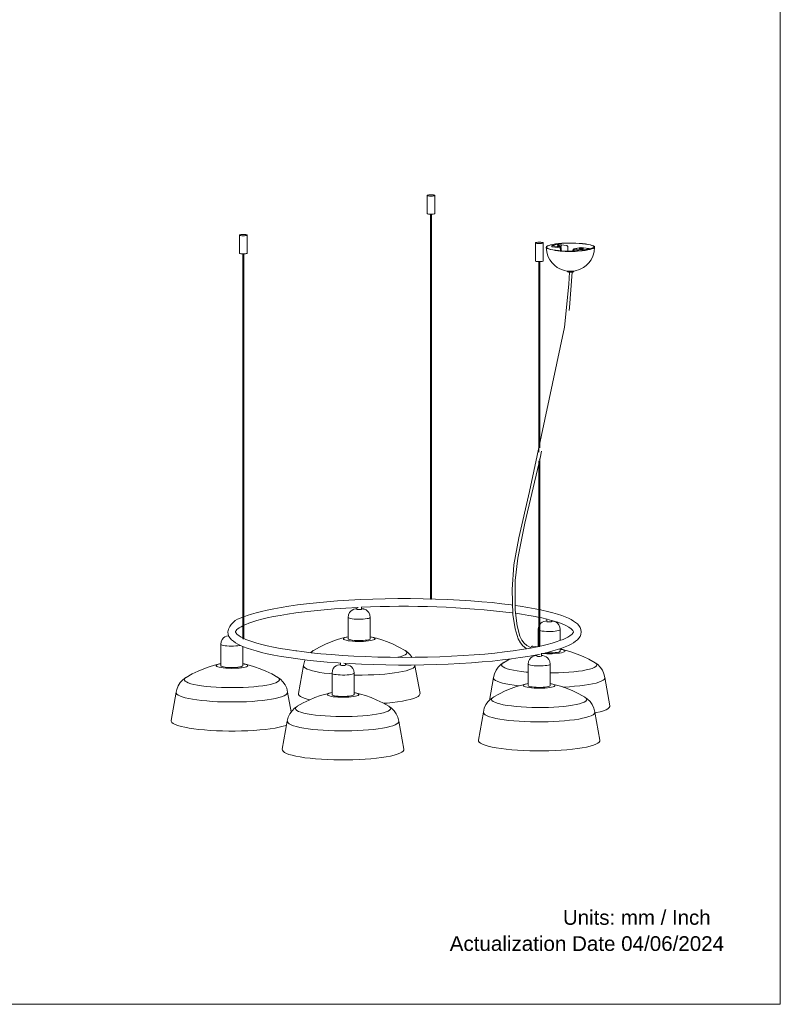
# Model space of a CAD drawing. Header units: millimetres. Extents: x 0 to 8.3, y 0 to 11.7.
# Tile 2 of 5: x 4.1 to 8.3, y 0 to 5.4. Entities that reach past the tile are written whole.
import ezdxf

# ---------------------------------------------------------------- set-up
doc = ezdxf.new("R2010")
doc.units = ezdxf.units.MM
doc.layers.add('PDF_Geometría', color=7, linetype='Continuous')
doc.layers.add('PDF_Texto', color=7, linetype='Continuous', true_color=0x5b5b5b)
doc.styles.add('PDF Arial-BoldMT', font='arial.ttf')

msp = doc.modelspace()

# ---------------------------------------------------------------- linework, layer by layer
at = {"layer": 'PDF_Geometría', "lineweight": 18}
msp.add_lwpolyline([(0.0016, 11.6917), (0.0016, 0), (8.2684, 0), (8.2684, 11.6917)], close=True, dxfattribs=at)
at = {"layer": 'PDF_Geometría', "color": 9, "lineweight": 9, "true_color": 0xc0c0c0}
for points in [[(6.3865, 4.3944), (6.3893, 4.3952), (6.3909, 4.3961), (6.3911, 4.3966), (6.391, 4.397), (6.3897, 4.3979), (6.3871, 4.3987), (6.3833, 4.3994), (6.3786, 4.3999), (6.3733, 4.4002), (6.3679, 4.4002), (6.3625, 4.4), (6.3577, 4.3995), (6.3538, 4.3989), (6.3509, 4.3981), (6.3494, 4.3972), (6.3491, 4.3966), (6.3492, 4.3962), (6.3505, 4.3953), (6.3532, 4.3945), (6.357, 4.3939), (6.3616, 4.3934), (6.3669, 4.3931), (6.3724, 4.3931), (6.3777, 4.3933), (6.3825, 4.3938)], [(5.3663, 4.1788), (5.3691, 4.1796), (5.3707, 4.1805), (5.3709, 4.181), (5.3708, 4.1814), (5.3695, 4.1823), (5.3669, 4.1832), (5.3631, 4.1838), (5.3584, 4.1843), (5.3531, 4.1846), (5.3476, 4.1846), (5.3423, 4.1844), (5.3375, 4.1839), (5.3335, 4.1833), (5.3307, 4.1825), (5.3292, 4.1816), (5.3289, 4.181), (5.329, 4.1807), (5.3303, 4.1798), (5.333, 4.1789), (5.3367, 4.1783), (5.3414, 4.1778), (5.3467, 4.1775), (5.3522, 4.1775), (5.3575, 4.1777), (5.3623, 4.1782)], [(6.9747, 4.1364), (6.9775, 4.1372), (6.9791, 4.1381), (6.9793, 4.1387), (6.9792, 4.139), (6.9779, 4.14), (6.9753, 4.1408), (6.9715, 4.1414), (6.9668, 4.1419), (6.9615, 4.1422), (6.9561, 4.1422), (6.9507, 4.142), (6.9459, 4.1415), (6.942, 4.1409), (6.9391, 4.1401), (6.9376, 4.1392), (6.9373, 4.1387), (6.9374, 4.1383), (6.9387, 4.1374), (6.9414, 4.1366), (6.9452, 4.1359), (6.9498, 4.1354), (6.9551, 4.1351), (6.9606, 4.1351), (6.9659, 4.1353), (6.9707, 4.1358)], [(7.0686, 4.125), (7.0789, 4.1236), (7.08, 4.1234), (7.0809, 4.1231), (7.0813, 4.1229), (7.0813, 4.1227), (7.0812, 4.1226), (7.0808, 4.1223), (7.0799, 4.122), (7.0786, 4.1218), (7.0771, 4.1217), (7.0755, 4.1216), (7.0737, 4.1216), (7.0721, 4.1217), (7.0706, 4.1219), (7.0604, 4.1233), (7.0592, 4.1235), (7.0584, 4.1237), (7.058, 4.124), (7.058, 4.1241), (7.058, 4.1243), (7.0585, 4.1246), (7.0594, 4.1248), (7.0606, 4.125), (7.0622, 4.1252), (7.0638, 4.1252), (7.0655, 4.1252), (7.0672, 4.1252)], [(7.177, 4.1073), (7.1758, 4.1075), (7.175, 4.1078), (7.1746, 4.1081), (7.1746, 4.1082), (7.1747, 4.1084), (7.1751, 4.1086), (7.176, 4.1089), (7.1773, 4.1091), (7.1788, 4.1092), (7.1804, 4.1093), (7.1821, 4.1093), (7.1838, 4.1092), (7.1853, 4.1091), (7.1955, 4.1077), (7.1967, 4.1075), (7.1975, 4.1072), (7.1979, 4.1069), (7.1979, 4.1068), (7.1979, 4.1066), (7.1974, 4.1063), (7.1965, 4.1061), (7.1952, 4.1059), (7.1937, 4.1058), (7.1921, 4.1057), (7.1904, 4.1057), (7.1887, 4.1058), (7.1873, 4.1059)]]:
    msp.add_lwpolyline(points, close=True, dxfattribs=at)
for points in [[(6.3491, 4.3966), (6.3491, 4.2984)], [(6.3911, 4.2984), (6.3911, 4.3966)], [(6.391, 4.2987), (6.3911, 4.2984), (6.3909, 4.2978), (6.3893, 4.2969), (6.3865, 4.2961), (6.3825, 4.2955), (6.3777, 4.295), (6.3724, 4.2948), (6.3669, 4.2948), (6.3616, 4.2951), (6.357, 4.2956), (6.3532, 4.2963), (6.3505, 4.2971), (6.3492, 4.298), (6.3491, 4.2984)], [(6.3675, 4.2948), (6.3675, 2.2029)], [(6.3675, 2.2029), (6.3675, 2.2029), (6.3676, 2.2028), (6.3679, 2.2026), (6.3685, 2.2025), (6.3692, 2.2024), (6.37, 2.2023), (6.3708, 2.2024), (6.3716, 2.2025), (6.3722, 2.2026), (6.3726, 2.2028), (6.3727, 2.2029), (6.3727, 2.2029), (6.3727, 4.2948)], [(5.3289, 4.181), (5.3289, 4.0828)], [(5.3709, 4.0828), (5.3709, 4.181)], [(6.9373, 4.1387), (6.9373, 4.0404)], [(6.9793, 4.0404), (6.9793, 4.1387)], [(7.2571, 4.1154), (7.2555, 4.1121), (7.2512, 4.1089), (7.244, 4.1059), (7.2343, 4.103), (7.2222, 4.1005), (7.208, 4.0982), (7.192, 4.0964), (7.1746, 4.095), (7.1561, 4.094), (7.1371, 4.0936), (7.1178, 4.0936), (7.0987, 4.0941), (7.0803, 4.0951), (7.0629, 4.0965), (7.047, 4.0984), (7.0329, 4.1006), (7.021, 4.1032), (7.0114, 4.106), (7.0044, 4.1091), (7.0002, 4.1123), (6.9988, 4.1155), (6.9988, 4.1156), (7.0003, 4.1188), (7.0047, 4.122), (7.0118, 4.1251), (7.0216, 4.1279), (7.0337, 4.1305), (7.0479, 4.1327), (7.0639, 4.1345), (7.0813, 4.1359), (7.0997, 4.1369), (7.1188, 4.1374), (7.1381, 4.1373), (7.1572, 4.1368), (7.1756, 4.1359), (7.193, 4.1344), (7.2089, 4.1326), (7.223, 4.1303), (7.2349, 4.1278), (7.2445, 4.1249), (7.2515, 4.1218), (7.2557, 4.1186), (7.2571, 4.1155), (7.2567, 4.1121)], [(7.0782, 4.0952), (7.0782, 4.1056), (7.0779, 4.1083), (7.0771, 4.111), (7.0758, 4.1133), (7.0741, 4.1151), (7.0721, 4.1165), (7.07, 4.1171), (7.0291, 4.1227), (7.0277, 4.1229), (7.0267, 4.1232), (7.0262, 4.1236), (7.0261, 4.1237), (7.0262, 4.1239), (7.0268, 4.1243), (7.0279, 4.1246), (7.0542, 4.1301), (7.0557, 4.1304), (7.0575, 4.1305), (7.0595, 4.1306), (7.0615, 4.1306), (7.0635, 4.1305), (7.0653, 4.1303), (7.1062, 4.1247), (7.1083, 4.1241), (7.1103, 4.1228), (7.1119, 4.1209), (7.1132, 4.1186), (7.1141, 4.116), (7.1143, 4.1133), (7.1143, 4.0937)], [(7.0261, 4.1237), (7.0261, 4.1186)], [(5.3708, 4.0832), (5.3709, 4.0828), (5.3707, 4.0822), (5.3691, 4.0813), (5.3663, 4.0805), (5.3623, 4.0799), (5.3575, 4.0794), (5.3522, 4.0792), (5.3467, 4.0792), (5.3414, 4.0795), (5.3367, 4.08), (5.333, 4.0807), (5.3303, 4.0815), (5.329, 4.0824), (5.3289, 4.0828)], [(5.3473, 4.0792), (5.3473, 1.9871)], [(5.3525, 1.9872), (5.3525, 4.0792)], [(6.9988, 4.1155), (6.9991, 4.1123)], [(7.0268, 4.1191), (7.0262, 4.1188), (7.0261, 4.1186), (7.0262, 4.1184), (7.0267, 4.1181), (7.0277, 4.1178), (7.0291, 4.1175), (7.07, 4.1119), (7.071, 4.1116), (7.072, 4.1109), (7.0729, 4.11), (7.0735, 4.1089), (7.0739, 4.1075), (7.0741, 4.1062), (7.0741, 4.0956)], [(7.2297, 4.107), (7.2291, 4.1067), (7.228, 4.1064), (7.2017, 4.1008), (7.2002, 4.1006), (7.1984, 4.1004), (7.1964, 4.1003), (7.1944, 4.1003), (7.1924, 4.1004), (7.1906, 4.1006), (7.1497, 4.1062), (7.1476, 4.1061), (7.1476, 4.1061), (7.1456, 4.1054), (7.1439, 4.1039), (7.1426, 4.102), (7.1418, 4.0996), (7.1415, 4.097), (7.1415, 4.0936)], [(7.1456, 4.0936), (7.1456, 4.0964), (7.1458, 4.0977), (7.1462, 4.0989), (7.1468, 4.0999), (7.1477, 4.1006), (7.1486, 4.101), (7.1487, 4.101), (7.1497, 4.101), (7.1866, 4.096)], [(7.1837, 4.1138), (7.1476, 4.1061)], [(7.1818, 4.0966), (7.1818, 4.0954)], [(7.1837, 4.1138), (7.1838, 4.1138), (7.1859, 4.1138), (7.2268, 4.1082), (7.2282, 4.108), (7.2292, 4.1077), (7.2297, 4.1073), (7.2298, 4.1072)], [(7.1906, 4.1005), (7.1921, 4.1005)], [(7.1924, 4.1005), (7.1937, 4.1006), (7.1947, 4.1007)], [(7.2298, 4.1021), (7.2298, 4.1072)], [(6.9792, 4.0408), (6.9793, 4.0404), (6.9791, 4.0398), (6.9775, 4.0389), (6.9747, 4.0381), (6.9707, 4.0375), (6.9659, 4.0371), (6.9606, 4.0368), (6.9551, 4.0369), (6.9498, 4.0371), (6.9452, 4.0376), (6.9414, 4.0383), (6.9387, 4.0391), (6.9374, 4.04), (6.9373, 4.0404)], [(6.9557, 4.0369), (6.9557, 3.0018)], [(6.9609, 3.0239), (6.9609, 4.0369)], [(6.8917, 1.9325), (6.8853, 1.9357), (6.8699, 1.9485), (6.8564, 1.9652), (6.8446, 1.9861), (6.827, 2.0402), (6.8157, 2.1194), (6.8105, 2.2546), (6.8212, 2.3883), (6.8481, 2.5358), (6.9053, 2.787), (7.0962, 3.6809), (7.1194, 3.9139), (7.1226, 3.9793)], [(7.1122, 3.9853), (7.1122, 3.9817)], [(7.1435, 3.9813), (7.1402, 3.98), (7.1336, 3.9792), (7.1255, 3.9791), (7.1181, 3.9796), (7.1133, 3.9807), (7.1122, 3.9817), (7.1124, 3.9821)], [(7.1181, 3.9848), (7.1255, 3.9842), (7.1336, 3.9844), (7.1402, 3.9852)], [(7.1203, 3.7709), (7.1236, 3.7876), (7.1371, 3.9796)], [(7.127, 3.9845), (7.1303, 3.9846), (7.1335, 3.9847), (7.1363, 3.985), (7.1387, 3.9854)], [(7.1437, 3.9817), (7.1437, 3.9855)], [(6.9607, 2.9601), (6.9626, 2.9679), (6.9702, 3.0069)], [(6.9557, 2.9547), (6.9557, 1.9449)], [(6.9609, 1.9448), (6.9609, 2.966)], [(6.9126, 1.9392), (6.9065, 1.9408), (6.8905, 1.9497), (6.8766, 1.9625), (6.8645, 1.9794), (6.8538, 2.0011), (6.8382, 2.0576), (6.8284, 2.1429), (6.8267, 2.303), (6.8416, 2.4246), (6.8803, 2.6157), (6.9557, 2.9385)], [(5.3524, 2.1058), (5.3718, 2.1132), (5.3944, 2.1207), (5.4199, 2.1282), (5.4486, 2.1356), (5.4806, 2.1431), (5.5162, 2.1504), (5.5553, 2.1575), (5.5979, 2.1644), (5.6442, 2.1709), (5.694, 2.1771), (5.7471, 2.1829), (5.8034, 2.1881), (5.8627, 2.1927), (5.9245, 2.1967), (5.9886, 2.1999), (6.0545, 2.2024), (6.1218, 2.2041), (6.19, 2.205), (6.2585, 2.205), (6.3267, 2.2042), (6.3941, 2.2025), (6.4601, 2.2001), (6.5243, 2.1969), (6.5863, 2.1929), (6.6456, 2.1883), (6.7021, 2.1832), (6.7554, 2.1775), (6.8053, 2.1713), (6.8125, 2.1703)], [(5.3524, 2.06), (5.364, 2.0652), (5.3811, 2.0719), (5.4011, 2.0787), (5.4242, 2.0858), (5.4506, 2.0929), (5.4803, 2.1), (5.5136, 2.1071), (5.5505, 2.114), (5.5911, 2.1208), (5.6353, 2.1274), (5.6831, 2.1336), (5.7344, 2.1394), (5.789, 2.1447), (5.8466, 2.1494), (5.907, 2.1536), (5.9699, 2.157), (5.9747, 2.1572)], [(5.9203, 2.1032), (5.9219, 2.1174), (5.9271, 2.129), (5.9343, 2.1375), (5.9422, 2.1432), (5.9504, 2.1469), (5.9603, 2.1494), (5.9674, 2.1501)], [(5.967, 2.1562), (5.967, 2.1473)], [(5.9927, 2.1479), (5.9932, 2.1473), (5.9928, 2.1467), (5.9894, 2.1457), (5.9835, 2.1451), (5.9767, 2.1451), (5.9708, 2.1457), (5.9674, 2.1467), (5.967, 2.1473), (5.9674, 2.1479)], [(5.9928, 2.1501), (5.9999, 2.1494), (6.0026, 2.1489), (6.0046, 2.1484), (6.0068, 2.1478), (6.0094, 2.147), (6.0129, 2.1457), (6.0174, 2.1435), (6.0195, 2.1423), (6.0259, 2.1375), (6.0331, 2.129), (6.0383, 2.1174), (6.0398, 2.1032)], [(5.9932, 2.1473), (5.9932, 2.1592)], [(6.9552, 2.1464), (6.936, 2.1504), (6.8969, 2.1575), (6.8543, 2.1644), (6.8267, 2.1683)], [(6.9608, 2.1453), (6.9716, 2.1431), (7.0036, 2.1356), (7.0323, 2.1282), (7.0578, 2.1207), (7.0804, 2.1132), (7.1001, 2.1057), (7.1173, 2.0982), (7.1322, 2.0908), (7.145, 2.0833), (7.156, 2.0756), (7.1655, 2.0675), (7.1735, 2.0588), (7.18, 2.049), (7.1846, 2.0378), (7.1865, 2.0244), (7.1846, 2.011), (7.18, 1.9997), (7.1735, 1.99), (7.1655, 1.9812), (7.156, 1.9732), (7.145, 1.9655), (7.1322, 1.958), (7.1173, 1.9505), (7.1001, 1.9431), (7.0804, 1.9356), (7.0578, 1.9281), (7.0323, 1.9206), (7.0036, 1.9131), (6.9716, 1.9057), (6.9698, 1.9053)], [(6.0398, 2.1039), (6.0398, 2.1033), (6.0398, 2.1032), (6.0391, 2.1018), (6.0359, 2.0997), (6.0303, 2.0978), (6.0225, 2.0962), (6.0128, 2.0948), (6.0017, 2.0938), (5.9896, 2.0933), (5.9772, 2.0932), (5.9648, 2.0935), (5.9531, 2.0942), (5.9426, 2.0954), (5.9338, 2.0969), (5.9269, 2.0987), (5.9224, 2.1007), (5.9204, 2.1028), (5.9203, 2.1032), (5.9203, 2.1033), (5.9203, 1.9869), (5.9204, 1.9864), (5.9224, 1.9843), (5.9269, 1.9823), (5.9338, 1.9805), (5.9426, 1.979), (5.9531, 1.9779), (5.9648, 1.9771), (5.9772, 1.9768), (5.9896, 1.9769), (6.0017, 1.9775), (6.0128, 1.9784), (6.0225, 1.9798), (6.0303, 1.9814), (6.0359, 1.9833), (6.0391, 1.9854), (6.0398, 1.9869), (6.0398, 1.9875)], [(6.0398, 1.9869), (6.0398, 2.1033)], [(6.9558, 2.1034), (6.9386, 2.1071), (6.9017, 2.114), (6.8611, 2.1208), (6.8297, 2.1255)], [(7.0003, 2.0932), (6.9719, 2.1), (6.9608, 2.1023)], [(6.9994, 2.0951), (6.9994, 2.0806)], [(5.3474, 1.9912), (5.3377, 1.9962), (5.3281, 2.002), (5.3205, 2.0074), (5.3149, 2.0124), (5.3111, 2.0167), (5.3089, 2.0202), (5.3079, 2.0227), (5.3077, 2.0244), (5.3079, 2.026), (5.3089, 2.0286), (5.3111, 2.0321), (5.3149, 2.0364), (5.3205, 2.0413), (5.3281, 2.0468), (5.3377, 2.0526), (5.3474, 2.0576)], [(6.9557, 2.0539), (6.9543, 2.0507), (6.9527, 2.0366), (6.9527, 2.0367), (6.9527, 1.944)], [(6.9558, 2.0336), (6.9548, 2.034), (6.9528, 2.0361)], [(7.0722, 2.0372), (7.0723, 2.0367), (7.0722, 2.0366), (7.0715, 2.0351), (7.0684, 2.0331), (7.0627, 2.0312), (7.0549, 2.0295), (7.0452, 2.0282), (7.0341, 2.0272), (7.022, 2.0266), (7.0096, 2.0265), (6.9972, 2.0268), (6.9855, 2.0276), (6.975, 2.0288), (6.9662, 2.0302), (6.9608, 2.0317)], [(6.9609, 2.064), (6.9667, 2.0708), (6.9746, 2.0766), (6.9828, 2.0802), (6.9927, 2.0827), (6.9996, 2.0835)], [(7.0001, 2.08), (6.9994, 2.0806), (6.9995, 2.081)], [(7.0003, 2.0798), (7.0043, 2.0789), (7.0105, 2.0784), (7.0172, 2.0786), (7.0227, 2.0792), (7.0255, 2.0803), (7.0256, 2.0806), (7.0256, 2.0868)], [(7.0255, 2.0835), (7.0293, 2.0832), (7.0323, 2.0827), (7.0422, 2.0802), (7.0504, 2.0766), (7.0583, 2.0708), (7.0655, 2.0623), (7.0707, 2.0507), (7.0722, 2.0366)], [(7.0723, 1.9774), (7.0723, 2.0367)], [(5.2717, 2.0035), (5.2684, 2.0032), (5.2585, 2.0007), (5.2503, 1.997), (5.2424, 1.9912), (5.2352, 1.9827), (5.23, 1.9711), (5.2284, 1.957), (5.2284, 1.9571), (5.2284, 1.8407), (5.2285, 1.8401), (5.2305, 1.838), (5.235, 1.8361), (5.2419, 1.8343), (5.2507, 1.8328), (5.2612, 1.8316), (5.2729, 1.8309), (5.2853, 1.8306), (5.2977, 1.8307), (5.3098, 1.8312), (5.3209, 1.8322), (5.3306, 1.8335), (5.3384, 1.8352), (5.3441, 1.8371), (5.3473, 1.8391), (5.348, 1.8407), (5.3479, 1.8413)], [(5.3525, 1.9872), (5.3525, 1.9872), (5.3524, 1.9871), (5.352, 1.987), (5.3513, 1.9869), (5.3506, 1.9869), (5.3498, 1.9868), (5.349, 1.9868), (5.3483, 1.9868), (5.3477, 1.9869), (5.3474, 1.987), (5.3473, 1.9871), (5.3473, 1.9872)], [(6.9559, 1.9454), (6.9386, 1.9417), (6.9017, 1.9347), (6.8611, 1.9279), (6.8169, 1.9214), (6.7691, 1.9152), (6.7178, 1.9094), (6.6632, 1.9041), (6.6056, 1.8993), (6.5452, 1.8952), (6.4823, 1.8917), (6.4175, 1.889), (6.3511, 1.8871), (6.2837, 1.886), (6.2158, 1.8857), (6.1479, 1.8862), (6.0808, 1.8876), (6.0148, 1.8898), (5.9506, 1.8927), (5.8884, 1.8964), (5.8289, 1.9007), (5.7721, 1.9056), (5.7185, 1.9111), (5.6683, 1.917), (5.6402, 1.9207), (5.6353, 1.9214), (5.5911, 1.9279), (5.5505, 1.9347), (5.5136, 1.9417), (5.4803, 1.9488), (5.4506, 1.9559), (5.4242, 1.963), (5.4011, 1.97), (5.3811, 1.9769), (5.364, 1.9836), (5.3525, 1.9887)], [(5.7217, 1.9107), (5.7213, 1.9126), (5.7238, 1.9177), (5.7298, 1.9227), (5.7298, 1.9227), (5.731, 1.9234), (5.7639, 1.9419), (5.7961, 1.9575), (5.8273, 1.9705), (5.8572, 1.9811), (5.8857, 1.9895), (5.9125, 1.996), (5.9125, 1.996)], [(5.9204, 1.9975), (5.9189, 1.9973), (5.9125, 1.996), (5.9093, 1.9953), (5.9019, 1.9931), (5.8968, 1.9907), (5.8942, 1.9882), (5.8943, 1.9856), (5.8969, 1.9831), (5.9021, 1.9807), (5.9097, 1.9785), (5.9193, 1.9765), (5.9309, 1.9749), (5.9439, 1.9736), (5.9581, 1.9728), (5.9729, 1.9723), (5.9879, 1.9723), (6.0027, 1.9728), (6.0168, 1.9737), (6.0297, 1.975), (6.0412, 1.9766), (6.0508, 1.9786), (6.0583, 1.9808), (6.0634, 1.9832), (6.066, 1.9857), (6.0659, 1.9883), (6.0633, 1.9908), (6.0581, 1.9932), (6.0505, 1.9954), (6.0476, 1.996), (6.0408, 1.9973), (6.0398, 1.9975)], [(6.2292, 1.9234), (6.1962, 1.9419), (6.1641, 1.9575), (6.1329, 1.9705), (6.103, 1.9811), (6.0745, 1.9895), (6.0476, 1.996), (6.0476, 1.996)], [(7.1445, 2.0244), (7.1443, 2.0227), (7.1433, 2.0202), (7.1411, 2.0167), (7.1373, 2.0124), (7.1317, 2.0074), (7.1241, 2.002), (7.1145, 1.9962), (7.1026, 1.99), (7.0882, 1.9836), (7.0711, 1.9769), (7.0511, 1.97), (7.028, 1.963), (7.0016, 1.9559), (6.9719, 1.9488), (6.9609, 1.9465)], [(5.3348, 1.9508), (5.3306, 1.9499), (5.3209, 1.9486), (5.3098, 1.9476), (5.2977, 1.9471), (5.2853, 1.9469), (5.2729, 1.9473), (5.2612, 1.948), (5.2507, 1.9492), (5.2419, 1.9507), (5.235, 1.9524), (5.2305, 1.9544), (5.2285, 1.9565)], [(5.348, 1.8407), (5.348, 1.9451)], [(6.9112, 1.9361), (6.913, 1.9401), (6.9152, 1.9433), (6.9179, 1.9456), (6.9208, 1.9468), (6.9231, 1.9469), (6.9236, 1.9468)], [(6.9487, 1.9434), (6.9231, 1.9469)], [(6.9609, 1.9448), (6.9609, 1.9448), (6.9608, 1.9446), (6.9604, 1.9445), (6.9597, 1.9444), (6.959, 1.9444), (6.9582, 1.9444), (6.9574, 1.9445), (6.9567, 1.9446), (6.9561, 1.9447), (6.9558, 1.9448), (6.9557, 1.9449), (6.9557, 1.9449)], [(6.9762, 1.9071), (6.9847, 1.9064), (6.9993, 1.9058), (7.0143, 1.9056), (7.0292, 1.9059), (7.0436, 1.9066), (7.0571, 1.9078), (7.0692, 1.9093), (7.0796, 1.9111), (7.088, 1.9132), (7.0941, 1.9156), (7.0977, 1.918), (7.0987, 1.9206), (7.097, 1.9231), (7.0928, 1.9256), (7.0862, 1.9279), (7.08, 1.9294), (7.0773, 1.9299), (7.0721, 1.9308)], [(7.0723, 1.9203), (7.0723, 1.9334)], [(7.2616, 1.8568), (7.2286, 1.8752), (7.1965, 1.8908), (7.1653, 1.9038), (7.1354, 1.9144), (7.1069, 1.9229), (7.0801, 1.9294), (7.08, 1.9294)], [(5.7151, 1.9114), (5.7166, 1.9129), (5.7298, 1.9227)], [(6.963, 1.9039), (6.936, 1.8984), (6.8969, 1.8913), (6.8543, 1.8844), (6.808, 1.8778), (6.7582, 1.8716), (6.7051, 1.8659), (6.6488, 1.8607), (6.5896, 1.8561), (6.5277, 1.8521), (6.4636, 1.8488), (6.3977, 1.8464), (6.3304, 1.8447), (6.2622, 1.8438), (6.1937, 1.8438), (6.1255, 1.8446), (6.0581, 1.8462), (5.9921, 1.8487), (5.9279, 1.8519), (5.897, 1.8539)], [(6.1908, 1.8859), (6.1926, 1.8863), (6.2083, 1.8907), (6.221, 1.8953), (6.2303, 1.9002), (6.2363, 1.9052), (6.2389, 1.9103), (6.2379, 1.9154), (6.2334, 1.9205), (6.2304, 1.9227), (6.2292, 1.9234), (6.2255, 1.9254)], [(6.267, 1.8857), (6.2573, 1.8994), (6.2436, 1.9129), (6.2304, 1.9227)], [(6.7634, 1.8568), (6.7963, 1.8752), (6.7997, 1.8768)], [(6.9448, 1.896), (6.938, 1.8953), (6.9281, 1.8928), (6.9199, 1.8891), (6.912, 1.8833), (6.9048, 1.8748), (6.8996, 1.8632), (6.898, 1.8491), (6.898, 1.8492), (6.898, 1.7328), (6.8981, 1.7322), (6.9001, 1.7301), (6.9046, 1.7282), (6.9115, 1.7264), (6.9203, 1.7249), (6.9308, 1.7237), (6.9425, 1.723), (6.9549, 1.7227), (6.9673, 1.7228), (6.9794, 1.7233), (6.9905, 1.7243), (7.0002, 1.7256), (7.008, 1.7273), (7.0137, 1.7292), (7.0169, 1.7313), (7.0176, 1.7328), (7.0175, 1.7334)], [(6.9447, 1.9004), (6.9447, 1.8932)], [(6.949, 1.8916), (6.9456, 1.8923), (6.9447, 1.8932), (6.9448, 1.8935)], [(6.9552, 1.891), (6.9496, 1.8914)], [(6.9558, 1.8909), (6.9625, 1.8911), (6.968, 1.8918), (6.9708, 1.8928), (6.9709, 1.8932), (6.9709, 1.9082)], [(7.0176, 1.8491), (7.016, 1.8632), (7.0108, 1.8748), (7.0036, 1.8833), (6.9957, 1.8891), (6.9875, 1.8928), (6.9776, 1.8953), (6.9746, 1.8957), (6.9708, 1.8961)], [(7.0722, 1.9209), (7.0723, 1.9203), (7.0715, 1.9187), (7.0684, 1.9167), (7.0627, 1.9148), (7.0549, 1.9131), (7.0452, 1.9118), (7.0341, 1.9108), (7.022, 1.9103), (7.0096, 1.9101), (6.9972, 1.9105), (6.9932, 1.9107)], [(5.0391, 1.7772), (5.072, 1.7956), (5.1042, 1.8112), (5.1354, 1.8242), (5.1653, 1.8349), (5.1938, 1.8433), (5.2206, 1.8498), (5.2207, 1.8498)], [(5.2284, 1.8512), (5.225, 1.8507), (5.2207, 1.8498), (5.2158, 1.8486), (5.2088, 1.8464), (5.2042, 1.844), (5.2021, 1.8414), (5.2027, 1.8389), (5.2059, 1.8364), (5.2115, 1.834), (5.2195, 1.8318), (5.2296, 1.83), (5.2415, 1.8284), (5.2548, 1.8272), (5.2691, 1.8264), (5.284, 1.8261), (5.299, 1.8262), (5.3137, 1.8267), (5.3276, 1.8277), (5.3403, 1.829), (5.3514, 1.8307), (5.3606, 1.8328), (5.3676, 1.835), (5.3722, 1.8375), (5.3743, 1.84), (5.3737, 1.8425), (5.3705, 1.845), (5.3649, 1.8474), (5.3569, 1.8496), (5.3557, 1.8498), (5.3482, 1.8512)], [(5.5373, 1.7772), (5.5044, 1.7956), (5.4722, 1.8112), (5.441, 1.8242), (5.4111, 1.8349), (5.3826, 1.8433), (5.3558, 1.8498), (5.3557, 1.8498)], [(5.6772, 1.8425), (5.6498, 1.6894)], [(5.6771, 1.8421), (5.6823, 1.8638), (5.6866, 1.873)], [(5.6774, 1.8435), (5.6772, 1.8425), (5.6771, 1.8421), (5.6775, 1.8381), (5.6809, 1.8327), (5.6876, 1.8275), (5.6975, 1.8223), (5.7105, 1.8174), (5.7265, 1.8128), (5.7452, 1.8084), (5.7665, 1.8044), (5.7902, 1.8008), (5.8159, 1.7977), (5.8326, 1.796)], [(5.8794, 1.8467), (5.8725, 1.846), (5.8626, 1.8435), (5.8544, 1.8398), (5.8465, 1.8341), (5.8393, 1.8255), (5.834, 1.8139), (5.8325, 1.7998), (5.8325, 1.7999), (5.8325, 1.6835), (5.8326, 1.683), (5.8346, 1.6809), (5.8391, 1.6789), (5.846, 1.6771), (5.8548, 1.6756), (5.8653, 1.6745), (5.877, 1.6737), (5.8893, 1.6734), (5.9018, 1.6735), (5.9139, 1.6741), (5.925, 1.675), (5.9347, 1.6764), (5.9425, 1.678), (5.9481, 1.6799), (5.9513, 1.682), (5.952, 1.6835), (5.9519, 1.6841)], [(5.8792, 1.8554), (5.8792, 1.8439)], [(5.8793, 1.8442), (5.8792, 1.8439), (5.88, 1.8431), (5.8841, 1.8421), (5.8903, 1.8417), (5.897, 1.8418), (5.9025, 1.8425), (5.9052, 1.8435), (5.9054, 1.8439), (5.9054, 1.8528)], [(5.9052, 1.8468), (5.9091, 1.8464), (5.9121, 1.846), (5.922, 1.8435), (5.9301, 1.8398), (5.938, 1.8341), (5.9453, 1.8255), (5.9505, 1.8139), (5.952, 1.7998)], [(5.9519, 1.7897), (5.9652, 1.7895), (5.9969, 1.7895), (6.0285, 1.7901), (6.0595, 1.7913), (6.0896, 1.7929), (6.1185, 1.7951), (6.146, 1.7979), (6.1716, 1.801), (6.1951, 1.8047), (6.2162, 1.8087), (6.2348, 1.8131), (6.2505, 1.8177), (6.2633, 1.8227), (6.273, 1.8278), (6.2795, 1.8331), (6.2827, 1.8384), (6.283, 1.8421), (6.283, 1.8425), (6.2826, 1.8438)], [(6.283, 1.8421), (6.2825, 1.8442)], [(6.3104, 1.6894), (6.283, 1.8425)], [(6.7095, 1.7755), (6.7147, 1.7971), (6.7236, 1.8163), (6.7353, 1.8327), (6.749, 1.8463), (6.7622, 1.856)], [(6.7675, 1.859), (6.7634, 1.8568), (6.7622, 1.856), (6.7594, 1.854), (6.7548, 1.849), (6.7537, 1.8439), (6.7561, 1.8388), (6.7619, 1.8337), (6.7711, 1.8289), (6.7836, 1.8242), (6.7992, 1.8198), (6.8177, 1.8158), (6.8388, 1.8121), (6.8622, 1.8089), (6.8877, 1.8062), (6.8981, 1.8054)], [(7.0175, 1.8498), (7.0176, 1.8492), (7.0176, 1.8491), (7.0169, 1.8476), (7.0137, 1.8456), (7.008, 1.8437), (7.0002, 1.842), (6.9905, 1.8407), (6.9794, 1.8397), (6.9673, 1.8392), (6.9549, 1.839), (6.9425, 1.8394), (6.9308, 1.8401), (6.9203, 1.8413), (6.9115, 1.8428), (6.9046, 1.8445), (6.9001, 1.8465), (6.8981, 1.8486)], [(7.0175, 1.8009), (7.0329, 1.8009), (7.0627, 1.8016), (7.0919, 1.8029), (7.1199, 1.8047), (7.1465, 1.8071), (7.1713, 1.81), (7.194, 1.8134), (7.2142, 1.8172), (7.2317, 1.8214), (7.2462, 1.8258), (7.2575, 1.8306), (7.2656, 1.8355), (7.2702, 1.8406), (7.2713, 1.8457), (7.2689, 1.8508), (7.2631, 1.8558), (7.2628, 1.856), (7.2616, 1.8568), (7.2583, 1.8584)], [(7.0176, 1.7328), (7.0176, 1.8492)], [(7.3154, 1.7755), (7.3103, 1.7971), (7.3014, 1.8163), (7.2897, 1.8327), (7.276, 1.8463), (7.2628, 1.856)], [(4.9853, 1.6959), (4.9886, 1.7117), (4.9965, 1.7317), (5.0075, 1.7489), (5.0207, 1.7632), (5.0356, 1.7749), (5.0379, 1.7764)], [(5.0395, 1.7774), (5.0391, 1.7772), (5.0379, 1.7764), (5.0329, 1.7724), (5.0296, 1.7673), (5.0299, 1.7622), (5.0337, 1.7572), (5.0409, 1.7522), (5.0514, 1.7474), (5.0652, 1.7428), (5.082, 1.7386), (5.1015, 1.7347), (5.1236, 1.7312), (5.1479, 1.7282), (5.1741, 1.7257), (5.2019, 1.7237), (5.2308, 1.7223), (5.2605, 1.7214), (5.2906, 1.7212), (5.3206, 1.7215), (5.3502, 1.7225), (5.3789, 1.724), (5.4065, 1.726), (5.4324, 1.7286), (5.4564, 1.7317), (5.4781, 1.7353), (5.4972, 1.7392), (5.5135, 1.7435), (5.5268, 1.7481), (5.5368, 1.753), (5.5435, 1.7579), (5.5467, 1.763), (5.5465, 1.7681), (5.5427, 1.7732), (5.5385, 1.7764), (5.5373, 1.7772), (5.5355, 1.7782)], [(5.5911, 1.6959), (5.586, 1.7175), (5.5771, 1.7367), (5.5654, 1.7531), (5.5517, 1.7667), (5.5385, 1.7764)], [(5.9519, 1.8005), (5.952, 1.7999), (5.952, 1.7998), (5.9513, 1.7983), (5.9481, 1.7963), (5.9425, 1.7944), (5.9347, 1.7927), (5.925, 1.7914), (5.9139, 1.7904), (5.9018, 1.7899), (5.8893, 1.7898), (5.877, 1.7901), (5.8653, 1.7908), (5.8548, 1.792), (5.846, 1.7935), (5.8391, 1.7953), (5.8346, 1.7972), (5.8326, 1.7993)], [(5.952, 1.6835), (5.952, 1.7999)], [(6.7096, 1.7759), (6.6874, 1.6521)], [(6.7098, 1.7768), (6.7096, 1.7759), (6.7095, 1.7755), (6.7099, 1.7715), (6.7134, 1.7661), (6.7201, 1.7608), (6.73, 1.7557), (6.7429, 1.7508), (6.7589, 1.7461), (6.7776, 1.7418), (6.7989, 1.7378), (6.8226, 1.7342), (6.8483, 1.731)], [(7.0875, 1.7244), (7.0919, 1.7246), (7.122, 1.7263), (7.1509, 1.7285), (7.1784, 1.7312), (7.204, 1.7344), (7.2275, 1.738), (7.2486, 1.742), (7.2672, 1.7464), (7.2829, 1.7511), (7.2957, 1.756), (7.3054, 1.7611), (7.3119, 1.7664), (7.3152, 1.7718), (7.3154, 1.7755), (7.3154, 1.7759), (7.315, 1.7772)], [(7.3428, 1.6227), (7.3154, 1.7759)], [(6.7087, 1.6693), (6.7416, 1.6877), (6.7738, 1.7033), (6.805, 1.7163), (6.8349, 1.727), (6.8634, 1.7354), (6.8902, 1.7419), (6.8903, 1.7419)], [(6.8981, 1.7433), (6.8906, 1.742), (6.8903, 1.7419), (6.8823, 1.7399), (6.8762, 1.7375), (6.8726, 1.7351), (6.8716, 1.7325), (6.8733, 1.73), (6.8774, 1.7275), (6.8841, 1.7252), (6.8929, 1.7232), (6.9038, 1.7214), (6.9163, 1.72), (6.93, 1.7189), (6.9446, 1.7183), (6.9596, 1.7182), (6.9745, 1.7184), (6.989, 1.7191), (7.0024, 1.7203), (7.0146, 1.7218), (7.025, 1.7236), (7.0333, 1.7257), (7.0394, 1.7281), (7.043, 1.7306), (7.044, 1.7331), (7.0423, 1.7357), (7.0382, 1.7381), (7.0315, 1.7404), (7.0253, 1.7419), (7.0227, 1.7425), (7.0175, 1.7433)], [(7.2069, 1.6693), (7.174, 1.6877), (7.1418, 1.7033), (7.1106, 1.7163), (7.0807, 1.727), (7.0522, 1.7354), (7.0254, 1.7419), (7.0253, 1.7419)], [(4.9853, 1.6963), (4.9579, 1.5431)], [(4.9855, 1.6973), (4.9853, 1.6963), (4.9853, 1.6959), (4.9856, 1.6919), (4.9891, 1.6865), (4.9958, 1.6812), (5.0057, 1.6761), (5.0187, 1.6712), (5.0346, 1.6665), (5.0533, 1.6622), (5.0746, 1.6582), (5.0983, 1.6546), (5.124, 1.6514), (5.1515, 1.6488), (5.1805, 1.6466), (5.2107, 1.6449), (5.2418, 1.6438), (5.2733, 1.6433), (5.305, 1.6433), (5.3366, 1.6439), (5.3676, 1.645), (5.3977, 1.6467), (5.4267, 1.6489), (5.4541, 1.6516), (5.4797, 1.6548), (5.5032, 1.6584), (5.5243, 1.6624), (5.5429, 1.6668), (5.5586, 1.6715), (5.5714, 1.6764), (5.5812, 1.6816), (5.5876, 1.6868), (5.5909, 1.6922), (5.5911, 1.6959), (5.5911, 1.6963), (5.5908, 1.6976)], [(5.6103, 1.589), (5.5911, 1.6963)], [(5.6432, 1.62), (5.6761, 1.6384), (5.7083, 1.654), (5.7395, 1.6671), (5.7694, 1.6777), (5.7979, 1.6861), (5.8247, 1.6926), (5.8247, 1.6926)], [(5.65, 1.6904), (5.6498, 1.6894), (5.6501, 1.6845), (5.6539, 1.6787), (5.6612, 1.6729), (5.672, 1.6674), (5.6861, 1.662), (5.7035, 1.6569), (5.7111, 1.6552)], [(5.8326, 1.694), (5.8251, 1.6927), (5.8247, 1.6926), (5.8168, 1.6906), (5.8107, 1.6882), (5.8071, 1.6858), (5.8061, 1.6832), (5.8077, 1.6807), (5.8119, 1.6782), (5.8186, 1.6759), (5.8274, 1.6739), (5.8383, 1.6721), (5.8507, 1.6707), (5.8645, 1.6697), (5.8791, 1.669), (5.8941, 1.6689), (5.909, 1.6692), (5.9234, 1.6699), (5.9369, 1.671), (5.949, 1.6725), (5.9594, 1.6743), (5.9678, 1.6765), (5.9739, 1.6788), (5.9774, 1.6813), (5.9784, 1.6838), (5.9768, 1.6864), (5.9726, 1.6888), (5.966, 1.6911), (5.9598, 1.6926), (5.9571, 1.6932), (5.9519, 1.694)], [(6.1413, 1.62), (6.1084, 1.6384), (6.0763, 1.654), (6.0451, 1.6671), (6.0151, 1.6777), (5.9867, 1.6861), (5.9598, 1.6926), (5.9598, 1.6926)], [(6.1115, 1.6362), (6.1311, 1.6377), (6.161, 1.6406), (6.1889, 1.6441), (6.2145, 1.6481), (6.2376, 1.6525), (6.2578, 1.6572), (6.275, 1.6623), (6.289, 1.6677), (6.2996, 1.6733), (6.3066, 1.6791), (6.3101, 1.6849), (6.3104, 1.6894), (6.31, 1.6908)], [(6.6549, 1.588), (6.66, 1.6096), (6.6689, 1.6288), (6.6806, 1.6452), (6.6943, 1.6588), (6.7075, 1.6685)], [(6.7128, 1.6715), (6.7087, 1.6693), (6.7075, 1.6685), (6.7047, 1.6666), (6.7001, 1.6615), (6.699, 1.6564), (6.7014, 1.6513), (6.7072, 1.6463), (6.7164, 1.6414), (6.7289, 1.6367), (6.7445, 1.6324), (6.763, 1.6283), (6.7841, 1.6247), (6.8076, 1.6215), (6.833, 1.6187), (6.8602, 1.6165), (6.8887, 1.6149), (6.9181, 1.6138), (6.9481, 1.6133), (6.9782, 1.6134), (7.008, 1.6141), (7.0372, 1.6154), (7.0652, 1.6173), (7.0919, 1.6196), (7.1167, 1.6225), (7.1393, 1.6259), (7.1595, 1.6297), (7.177, 1.6339), (7.1915, 1.6384), (7.2028, 1.6431), (7.2109, 1.648), (7.2155, 1.6531), (7.2166, 1.6582), (7.2142, 1.6633), (7.2084, 1.6683), (7.2081, 1.6685), (7.2069, 1.6693), (7.204, 1.6707)], [(7.2607, 1.588), (7.2556, 1.6096), (7.2467, 1.6288), (7.235, 1.6452), (7.2213, 1.6588), (7.2081, 1.6685)], [(5.5893, 1.5387), (5.5945, 1.5603), (5.6034, 1.5796), (5.6151, 1.596), (5.6288, 1.6095), (5.642, 1.6192)], [(5.6472, 1.6222), (5.6432, 1.62), (5.642, 1.6192), (5.6392, 1.6173), (5.6346, 1.6122), (5.6335, 1.6071), (5.6358, 1.602), (5.6417, 1.597), (5.6509, 1.5921), (5.6634, 1.5874), (5.679, 1.5831), (5.6975, 1.579), (5.7186, 1.5754), (5.742, 1.5722), (5.7675, 1.5694), (5.7947, 1.5672), (5.8232, 1.5656), (5.8526, 1.5645), (5.8826, 1.564), (5.9127, 1.5641), (5.9425, 1.5648), (5.9716, 1.5661), (5.9997, 1.568), (6.0263, 1.5704), (6.0511, 1.5733), (6.0738, 1.5766), (6.094, 1.5804), (6.1115, 1.5846), (6.126, 1.5891), (6.1373, 1.5938), (6.1453, 1.5988), (6.15, 1.6038), (6.1511, 1.6089), (6.1487, 1.614), (6.1429, 1.619), (6.1426, 1.6192), (6.1413, 1.62), (6.1381, 1.6216)], [(6.1952, 1.5387), (6.1901, 1.5603), (6.1812, 1.5796), (6.1695, 1.596), (6.1558, 1.6095), (6.1426, 1.6192)], [(7.2613, 1.5842), (7.27, 1.5858), (7.2902, 1.5906), (7.3074, 1.5957), (7.3214, 1.6011), (7.332, 1.6067), (7.339, 1.6124), (7.3426, 1.6183), (7.3428, 1.6227), (7.3424, 1.6241)], [(6.6549, 1.5884), (6.6275, 1.4352)], [(6.6551, 1.5894), (6.6549, 1.5884), (6.6549, 1.588), (6.6552, 1.584), (6.6587, 1.5786), (6.6654, 1.5733), (6.6753, 1.5682), (6.6883, 1.5633), (6.7042, 1.5586), (6.7229, 1.5543), (6.7442, 1.5503), (6.7679, 1.5467), (6.7936, 1.5435), (6.8211, 1.5409), (6.8501, 1.5387), (6.8803, 1.537), (6.9114, 1.5359), (6.9429, 1.5354), (6.9747, 1.5354), (7.0062, 1.536), (7.0372, 1.5371), (7.0673, 1.5388), (7.0963, 1.541), (7.1237, 1.5437), (7.1493, 1.5469), (7.1728, 1.5505), (7.1939, 1.5546), (7.2125, 1.5589), (7.2282, 1.5636), (7.2411, 1.5685), (7.2508, 1.5737), (7.2573, 1.5789), (7.2605, 1.5843), (7.2607, 1.588), (7.2607, 1.5884), (7.2604, 1.5897)], [(7.2881, 1.4352), (7.2607, 1.5884)], [(4.9581, 1.5442), (4.9579, 1.5431), (4.9583, 1.5383), (4.962, 1.5325), (4.9693, 1.5267), (4.9801, 1.5211), (4.9943, 1.5158), (5.0116, 1.5107), (5.0321, 1.5059), (5.0553, 1.5016), (5.0811, 1.4977), (5.1091, 1.4942), (5.1391, 1.4913), (5.1708, 1.4889), (5.2037, 1.4871), (5.2376, 1.4859), (5.272, 1.4853), (5.3066, 1.4853), (5.341, 1.486), (5.3748, 1.4872), (5.4076, 1.489), (5.4392, 1.4915), (5.4691, 1.4944), (5.497, 1.4979), (5.5226, 1.5018), (5.5457, 1.5062), (5.5659, 1.511), (5.5831, 1.5161), (5.5855, 1.517)], [(5.5894, 1.5391), (5.562, 1.386)], [(5.5896, 1.5401), (5.5894, 1.5391), (5.5893, 1.5387), (5.5897, 1.5347), (5.5931, 1.5293), (5.5998, 1.5241), (5.6097, 1.5189), (5.6227, 1.514), (5.6387, 1.5094), (5.6574, 1.505), (5.6787, 1.501), (5.7024, 1.4974), (5.7281, 1.4943), (5.7556, 1.4916), (5.7846, 1.4894), (5.8148, 1.4877), (5.8459, 1.4866), (5.8774, 1.4861), (5.9091, 1.4861), (5.9407, 1.4867), (5.9717, 1.4878), (6.0018, 1.4895), (6.0307, 1.4917), (6.0581, 1.4944), (6.0837, 1.4976), (6.1072, 1.5012), (6.1284, 1.5053), (6.147, 1.5096), (6.1627, 1.5143), (6.1755, 1.5192), (6.1852, 1.5244), (6.1917, 1.5297), (6.1949, 1.535), (6.1952, 1.5387), (6.1952, 1.5391), (6.1948, 1.5404)], [(6.2226, 1.386), (6.1952, 1.5391)], [(6.6277, 1.4363), (6.6275, 1.4352), (6.6279, 1.4304), (6.6316, 1.4246), (6.6389, 1.4188), (6.6497, 1.4132), (6.6639, 1.4079), (6.6812, 1.4028), (6.7017, 1.398), (6.7249, 1.3937), (6.7507, 1.3898), (6.7787, 1.3863), (6.8087, 1.3834), (6.8404, 1.381), (6.8733, 1.3792), (6.9072, 1.378), (6.9416, 1.3774), (6.9762, 1.3774), (7.0106, 1.3781), (7.0444, 1.3793), (7.0772, 1.3812), (7.1088, 1.3836), (7.1387, 1.3865), (7.1666, 1.39), (7.1922, 1.3939), (7.2153, 1.3983), (7.2355, 1.4031), (7.2527, 1.4082), (7.2667, 1.4136), (7.2773, 1.4192), (7.2844, 1.4249), (7.2879, 1.4308), (7.2881, 1.4352), (7.2877, 1.4367)], [(5.5622, 1.387), (5.562, 1.386), (5.5623, 1.3811), (5.5661, 1.3753), (5.5734, 1.3695), (5.5842, 1.3639), (5.5983, 1.3586), (5.6157, 1.3535), (5.6361, 1.3488), (5.6594, 1.3444), (5.6852, 1.3405), (5.7132, 1.337), (5.7432, 1.3341), (5.7749, 1.3317), (5.8078, 1.3299), (5.8417, 1.3287), (5.8761, 1.3281), (5.9107, 1.3282), (5.945, 1.3288), (5.9789, 1.33), (6.0117, 1.3319), (6.0433, 1.3343), (6.0732, 1.3372), (6.1011, 1.3407), (6.1267, 1.3447), (6.1498, 1.349), (6.17, 1.3538), (6.1872, 1.3589), (6.2012, 1.3643), (6.2118, 1.3699), (6.2188, 1.3756), (6.2223, 1.3815), (6.2226, 1.386), (6.2222, 1.3874)]]:
    msp.add_lwpolyline(points, dxfattribs=at)
for points in [[(6.9967, 4.1155), (6.9991, 4.0904), (7.0059, 4.0672), (7.0161, 4.0469), (7.0286, 4.0297), (7.0424, 4.0159), (7.0567, 4.0053), (7.0706, 3.9974), (7.0839, 3.9919), (7.0962, 3.9881), (7.1077, 3.9858), (7.1102, 3.9855), (7.1107, 3.9854), (7.1166, 3.9847), (7.1213, 3.9844), (7.1368, 3.9845), (7.1482, 3.9858), (7.1597, 3.9881), (7.172, 3.9919), (7.1853, 3.9974), (7.1992, 4.0053), (7.2135, 4.0159), (7.2273, 4.0297), (7.2398, 4.0469), (7.25, 4.0672), (7.2567, 4.0904), (7.2592, 4.1155), (7.2578, 4.1187), (7.2535, 4.122), (7.2464, 4.1251), (7.2367, 4.128), (7.2245, 4.1306), (7.2102, 4.1328), (7.194, 4.1347), (7.1764, 4.1362), (7.1577, 4.1372), (7.1383, 4.1377), (7.1187, 4.1377), (7.0993, 4.1372), (7.0805, 4.1363), (7.0628, 4.1348), (7.0466, 4.133), (7.0321, 4.1307), (7.0198, 4.1281), (7.01, 4.1252), (7.0027, 4.1221), (6.9983, 4.1189), (6.9967, 4.1156), (6.9967, 4.1155), (6.9981, 4.1122), (7.0024, 4.109), (7.0095, 4.1059), (7.0192, 4.103), (7.0314, 4.1004), (7.0457, 4.0981, 0.135121), (7.2592, 4.1154)], [(6.8152, 2.1276), (6.812, 2.128, 0.041878), (5.9903, 2.1579)], [(5.8805, 1.8549), (5.8659, 1.8558), (5.8066, 1.8604), (5.7501, 1.8656), (5.6968, 1.8713), (5.6469, 1.8775), (5.6345, 1.8791), (5.5979, 1.8844), (5.5553, 1.8913), (5.5162, 1.8984), (5.4806, 1.9057), (5.4486, 1.9131), (5.4199, 1.9206), (5.3944, 1.9281), (5.3718, 1.9356), (5.3521, 1.9431), (5.3349, 1.9505), (5.32, 1.958), (5.3072, 1.9655), (5.2962, 1.9732), (5.2867, 1.9812), (5.2787, 1.99), (5.2722, 1.9997), (5.2676, 2.011), (5.2657, 2.0244, -0.298855), (5.3474, 2.1036)]]:
    msp.add_lwpolyline(points, format="xyb", dxfattribs=at)
msp.add_ellipse((6.9852, 2.0573), major_axis=(-0.1592, 0.0362), ratio=0.234743, start_param=3.22547, end_param=4.646245, dxfattribs=at)

# ---------------------------------------------------------------- texts
at = {"layer": 'PDF_Texto', "color": 7, "attachment_point": 4, "style": 'PDF Arial-BoldMT'}
for s, insert, char_height in [('Units: mm / Inch', (7.0873, 0.4714), 0.079527), ('Actualization Date 04/06/2024', (6.4721, 0.3296), 0.079991)]:
    msp.add_mtext(s, dxfattribs=dict(at, insert=insert, char_height=char_height))

doc.saveas('drawing.dxf')
